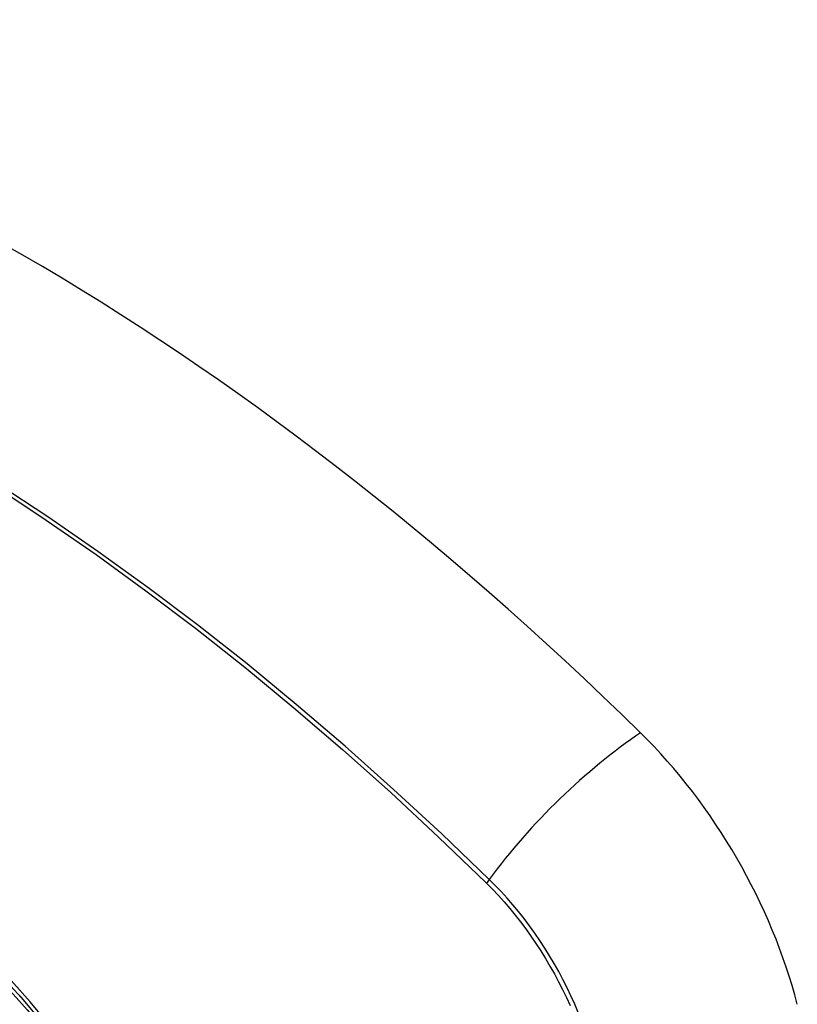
# Model space of a CAD drawing. Header units: inches. Extents: x 584 to 686, y 228 to 319.
# Tile 10 of 114: x 629.351 to 629.732, y 271.002 to 271.485. Entities that reach past the tile are written whole.
import ezdxf

# ---------------------------------------------------------------- set-up
doc = ezdxf.new("R2010")
doc.units = ezdxf.units.IN
doc.header["$MEASUREMENT"] = 0
doc.layers.add('Visible Edges(ANSI)', color=7, linetype='Continuous', lineweight=25)
doc.layers.add('Visible Tangent Edges(ANSI)', color=7, linetype='Continuous', lineweight=25)

msp = doc.modelspace()

# ---------------------------------------------------------------- linework, layer by layer
at = {"layer": 'Visible Edges(ANSI)', "flags": 128}
msp.add_lwpolyline([(629.35067, 271.00572), (629.36942, 270.98339), (629.38718, 270.9599), (629.40391, 270.9353), (629.41947, 270.9098), (629.43377, 270.88357), (629.4467, 270.8568), (629.45817, 270.82966), (629.46812, 270.8023)], dxfattribs=at)
at = {"layer": 'Visible Edges(ANSI)'}
for centre, major_axis, start_param, end_param in [((629.3522, 270.30845), (-0.64961, 1.12515), 5.161526, 5.834048), ((629.24746, 270.81052), (0.15748, -0.27276), 2.363977, 7.060801), ((629.614, 271.02214), (0.08858, -0.15343), 1.121659, 2.019933)]:
    msp.add_ellipse(centre, major_axis=major_axis, ratio=0.57735, start_param=start_param, end_param=end_param, dxfattribs=at)
msp.add_ellipse((629.24398, 270.80851), major_axis=(-0.15994, 0.27703), ratio=0.57735, dxfattribs=at)
at = {"layer": 'Visible Tangent Edges(ANSI)'}
msp.add_line((629.57946, 271.06131), (629.5798, 271.06098), dxfattribs=at)
at = {"layer": 'Visible Tangent Edges(ANSI)', "flags": 128}
for points in [[(629.33919, 271.25534), (629.36369, 271.23921), (629.38817, 271.2223), (629.41259, 271.20461), (629.43693, 271.18618), (629.46114, 271.16703), (629.48521, 271.14718), (629.5091, 271.12665), (629.53279, 271.10548), (629.55625, 271.08369), (629.57946, 271.06131)], [(629.58105, 271.06291), (629.55773, 271.08529), (629.53416, 271.10708), (629.51037, 271.12825), (629.48637, 271.14877), (629.46221, 271.16862), (629.4379, 271.18776), (629.41348, 271.20619), (629.38898, 271.22387), (629.36443, 271.2408), (629.33985, 271.25694)], [(629.36868, 270.98733), (629.35582, 271.00282), (629.34256, 271.01767), (629.32894, 271.03183), (629.31503, 271.04523), (629.30089, 271.0578), (629.28656, 271.06951), (629.27208, 271.08033), (629.2575, 271.09024), (629.24284, 271.0992), (629.22814, 271.10719), (629.21351, 271.11414), (629.19898, 271.12003), (629.18461, 271.12487), (629.17044, 271.12864), (629.15652, 271.13132), (629.14288, 271.13292), (629.12958, 271.13341), (629.11666, 271.13279), (629.10421, 271.13109), (629.09225, 271.1283), (629.0808, 271.12445)], [(629.5798, 271.06098), (629.58269, 271.05805), (629.58554, 271.05502), (629.58835, 271.0519), (629.5911, 271.04868), (629.5938, 271.04539), (629.59644, 271.04202), (629.59903, 271.03857), (629.60154, 271.03505), (629.60399, 271.03146), (629.60637, 271.02781), (629.60867, 271.02411), (629.61089, 271.02035), (629.61303, 271.01654), (629.61509, 271.0127), (629.61707, 271.00881), (629.61895, 271.0049), (629.62074, 271.00096)], [(629.62472, 270.99765), (629.623, 271.0017), (629.62118, 271.00573), (629.61926, 271.00974), (629.61725, 271.01371), (629.61515, 271.01765), (629.61296, 271.02154), (629.61068, 271.02538), (629.60832, 271.02917), (629.60589, 271.0329), (629.60338, 271.03656), (629.6008, 271.04015), (629.59815, 271.04367), (629.59543, 271.04711), (629.59266, 271.05046), (629.58983, 271.05372), (629.58695, 271.05688), (629.58402, 271.05995), (629.58105, 271.06291)]]:
    msp.add_lwpolyline(points, dxfattribs=at)
at = {"layer": 'Visible Tangent Edges(ANSI)'}
for centre, major_axis, ratio, start_param, end_param in [((629.24647, 270.80995), (-0.17318, 0.29996), 0.57735, 5.05527, 10.652693), ((629.63958, 271.06708), (-0.08271, -0.08432), 0.354513, 4.18549, 5.093849), ((629.24642, 270.80992), (-0.15059, 0.26083), 0.57735, 4.097754, 6.89782), ((629.58592, 271.06326), (-0.00686, -0.00706), 0.356312, 5.09202, 5.355727)]:
    msp.add_ellipse(centre, major_axis=major_axis, ratio=ratio, start_param=start_param, end_param=end_param, dxfattribs=at)
for centre, major_axis in [((629.24706, 270.81029), (0.17111, -0.29637)), ((629.24409, 270.80857), (-0.1627, 0.2818)), ((629.24398, 270.80851), (0.1621, -0.28076))]:
    msp.add_ellipse(centre, major_axis=major_axis, ratio=0.57735, dxfattribs=at)

doc.saveas('drawing.dxf')
